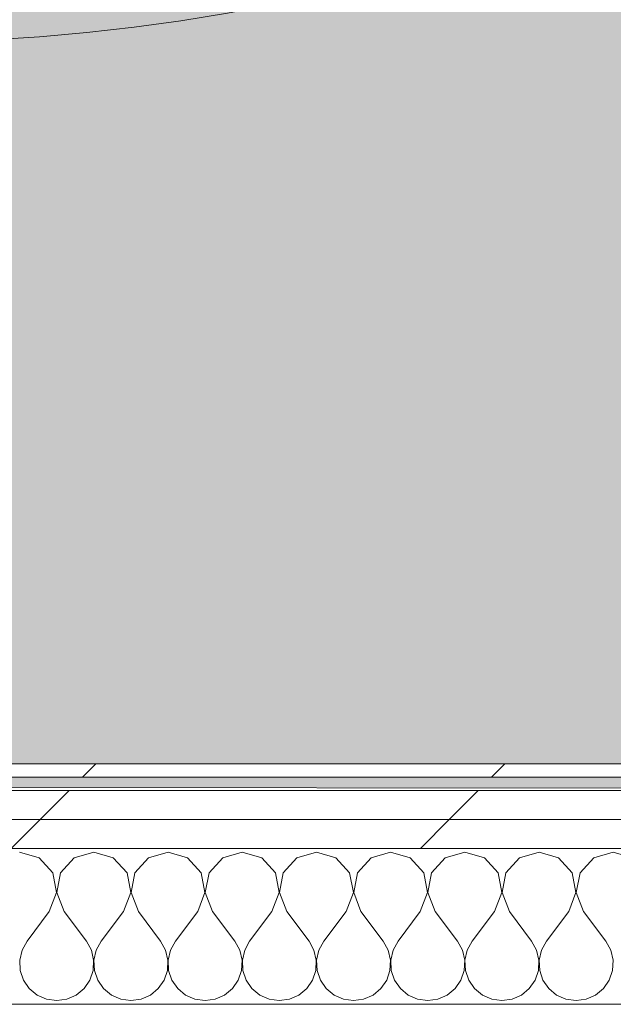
# Model space of a CAD drawing. Header units: millimetres. Extents: x -30280 to 19093, y -19284 to 4746.
# Tile 123 of 132: x -10583 to -10317, y -13783 to -13340. Entities that reach past the tile are written whole.
import ezdxf

# ---------------------------------------------------------------- set-up
doc = ezdxf.new("R2010")
doc.units = ezdxf.units.MM
doc.header["$MEASUREMENT"] = 0
doc.linetypes.add('Wipeout_Contour', pattern=[1000, 0, -1000])
for name, color, linetype in [('Nuevo_07_CR_Cel Ras pladur', 7, 'Continuous'), ('Nuevo_08_E_Envans secs', 7, 'Continuous'), ('Nuevo_Puertas Archicad', 7, 'Continuous')]:
    doc.layers.add(name, color=color, linetype=linetype)
for name, color, linetype, lineweight, true_color in [('Nuevo_07_CR_Cel Ras pladur_Pluma_Nº__102', 7, 'Continuous', 5, 0xcccccc), ('Nuevo_08_E_Envans secs_Pluma_Nº__102', 7, 'Continuous', 5, 0xcccccc), ('Nuevo_08_E_Envans secs_Pluma_Nº__171', 171, 'Continuous', 13, 0xaaaaff), ('Nuevo_08_E_Envans secs_Pluma_Nº__177', 7, 'Continuous', 15, 0xf7e046), ('Nuevo_Puertas Archicad_Pluma_Nº__3', 7, 'Continuous', 5, 0xa4a4a4)]:
    doc.layers.add(name, color=color, linetype=linetype, lineweight=lineweight, true_color=true_color)
doc.layers.add('Nuevo_08_E_Envans secs_Pluma_Nº__1', color=7, linetype='Continuous', lineweight=5)
pattern_1 = [(45, (0, 0), (-183.8478, 183.8478), [195, -65]), (45, (7e-14, 183.85), (-183.8478, 183.8478), [195, -65])]

# ---------------------------------------------------------------- blocks, each defined once
blk = doc.blocks.new('Forjado_1_1', base_point=(-28050.85, 1700.85))
at = {"layer": 'Nuevo_07_CR_Cel Ras pladur_Pluma_Nº__102', "linetype": 'Continuous', "lineweight": 0, "true_color": 0x333333}
h = blk.add_hatch(color=250, dxfattribs=at)
h.paths.add_polyline_path([(-28050.85, 1700.85), (-1702.11, 1700.85), (-1556.11, 1700.85), (-1556.11, -1703.98), (-1619.11, -1703.98), (-1619.11, -6940.7), (-1544.11, -6940.7), (-1544.11, -7505.7), (-1616.26, -7505.7), (-1616.05, -11923.98), (-1552.9, -11923.98), (-1552.9, -12503.98), (-2036.11, -12503.98), (-2036.11, -12340.7), (-6985.39, -12340.7), (-6985.39, -12549.28), (-7491.4, -12549.28), (-7491.4, -12393.7), (-10655.85, -12393.7), (-10657.1, -13685.07), (-1603.63, -13694.56), (-1609.23, -16937.98), (375.89, -16937.98), (375.89, -16738.98), (1128.89, -16738.98), (1128.89, -17066.98), (2622.91, -17066.98), (5778.89, -17066.98), (5778.89, -16738.98), (6378.89, -16738.98), (6378.89, -12488.98), (5778.89, -12488.98), (5763.89, -12069.98), (3832.9, -12069.98), (2768.91, -12069.98), (2768.91, -12619.14), (2622.91, -12619.14), (2622.91, -12069.98), (843.89, -12069.98), (843.89, -12503.98), (363.89, -12503.98), (363.89, -11923.98), (6641.89, -11923.98), (6627.87, -9203.97), (6003.89, -9207.42), (6010.89, -7490.7), (5790.89, -7490.7), (5790.89, -6940.7), (6010.89, -6940.7), (6010.89, -1710.7), (5770.89, -1710.7), (5770.89, 3861.73), (-28038.85, 3861.73)])
h.paths.add_polyline_path([(7.39, -9099.15), (-1192.61, -9099.15), (-1192.61, 1700.85), (7.39, 1700.85)], flags=0)
h.paths.add_polyline_path([(-1181.11, -11348.2), (-1181.11, -9848.2), (5718.89, -9848.2), (5718.89, -11348.2)], flags=0)
h.paths.add_polyline_path([(38, -16371.48), (-1162, -16371.48), (-1162, -12771.48), (38, -12771.48)], flags=0)
h.paths.add_polyline_path([(2309.36, -16371.48), (1109.36, -16371.48), (1109.36, -12771.48), (2309.36, -12771.48)], flags=0)
h.paths.add_polyline_path([(2226.83, -8799.15), (2226.83, 1400.85), (3726.83, 1400.85), (3726.83, -8799.15)], flags=0)
h.paths.add_polyline_path([(3832.9, -12471.48), (5032.9, -12471.48), (5032.9, -16671.48), (3832.9, -16671.48)], flags=0)
at = {"layer": 'Nuevo_07_CR_Cel Ras pladur_Pluma_Nº__102', "color": 254, "linetype": 'Continuous', "lineweight": 5, "true_color": 0xcccccc, "flags": 128}
blk.add_lwpolyline([(1128.89, -16738.98), (375.89, -16738.98), (375.89, -16937.98), (-1609.23, -16937.98), (-1603.63, -13694.56), (-10657.1, -13685.07), (-10655.85, -12393.7), (-7491.4, -12393.7), (-7491.4, -12549.28), (-6985.39, -12549.28), (-6985.39, -12340.7), (-2036.11, -12340.7), (-2036.11, -12503.98), (-1552.9, -12503.98), (-1552.9, -11923.98), (-1616.05, -11923.98), (-1616.26, -7505.7)], dxfattribs=at)
blk = doc.blocks.new('*X537')
at = {"layer": 'Nuevo_08_E_Envans secs_Pluma_Nº__102', "color": 254, "linetype": 'Continuous', "lineweight": 5, "true_color": 0xcccccc}
for p, q in [((-10574.57, -13716.72), (-10583.33, -13714.23)), ((-10568.43, -13723.44), (-10574.57, -13716.72)), ((-10558.76, -13716.72), (-10564.91, -13723.44)), ((-10550, -13714.23), (-10558.76, -13716.72)), ((-10541.24, -13716.72), (-10550, -13714.23)), ((-10535.09, -13723.44), (-10541.24, -13716.72)), ((-10525.43, -13716.72), (-10531.57, -13723.44)), ((-10516.67, -13714.23), (-10525.43, -13716.72)), ((-10507.9, -13716.72), (-10516.67, -13714.23)), ((-10501.76, -13723.44), (-10507.9, -13716.72)), ((-10492.1, -13716.72), (-10498.24, -13723.44)), ((-10483.33, -13714.23), (-10492.1, -13716.72)), ((-10474.57, -13716.72), (-10483.33, -13714.23)), ((-10468.43, -13723.44), (-10474.57, -13716.72)), ((-10458.76, -13716.72), (-10464.91, -13723.44)), ((-10450, -13714.23), (-10458.76, -13716.72)), ((-10441.24, -13716.72), (-10450, -13714.23)), ((-10435.09, -13723.44), (-10441.24, -13716.72)), ((-10425.43, -13716.72), (-10431.57, -13723.44)), ((-10416.67, -13714.23), (-10425.43, -13716.72)), ((-10407.9, -13716.72), (-10416.67, -13714.23)), ((-10401.76, -13723.44), (-10407.9, -13716.72)), ((-10392.1, -13716.72), (-10398.24, -13723.44)), ((-10383.33, -13714.23), (-10392.1, -13716.72)), ((-10374.57, -13716.72), (-10383.33, -13714.23)), ((-10368.43, -13723.44), (-10374.57, -13716.72)), ((-10358.76, -13716.72), (-10364.91, -13723.44)), ((-10350, -13714.23), (-10358.76, -13716.72)), ((-10341.24, -13716.72), (-10350, -13714.23)), ((-10335.09, -13723.44), (-10341.24, -13716.72)), ((-10325.43, -13716.72), (-10331.57, -13723.44)), ((-10316.67, -13714.23), (-10325.43, -13716.72)), ((-10307.9, -13716.72), (-10316.67, -13714.23)), ((-10566.73, -13732.39), (-10568.43, -13723.44)), ((-10564.91, -13723.44), (-10566.6, -13732.39)), ((-10533.4, -13732.39), (-10535.09, -13723.44)), ((-10531.57, -13723.44), (-10533.27, -13732.39)), ((-10500.07, -13732.39), (-10501.76, -13723.44)), ((-10498.24, -13723.44), (-10499.93, -13732.39)), ((-10466.73, -13732.39), (-10468.43, -13723.44)), ((-10464.91, -13723.44), (-10466.6, -13732.39)), ((-10433.4, -13732.39), (-10435.09, -13723.44)), ((-10431.57, -13723.44), (-10433.27, -13732.39)), ((-10400.07, -13732.39), (-10401.76, -13723.44)), ((-10398.24, -13723.44), (-10399.93, -13732.39)), ((-10366.73, -13732.39), (-10368.43, -13723.44)), ((-10364.91, -13723.44), (-10366.6, -13732.39)), ((-10333.4, -13732.39), (-10335.09, -13723.44)), ((-10331.57, -13723.44), (-10333.27, -13732.39)), ((-10570, -13740.89), (-10566.73, -13732.39)), ((-10566.6, -13732.39), (-10563.33, -13740.89)), ((-10536.67, -13740.89), (-10533.4, -13732.39)), ((-10533.27, -13732.39), (-10530, -13740.89)), ((-10503.33, -13740.89), (-10500.07, -13732.39)), ((-10499.93, -13732.39), (-10496.67, -13740.89)), ((-10470, -13740.89), (-10466.73, -13732.39)), ((-10466.6, -13732.39), (-10463.33, -13740.89)), ((-10436.67, -13740.89), (-10433.4, -13732.39)), ((-10433.27, -13732.39), (-10430, -13740.89)), ((-10403.33, -13740.89), (-10400.07, -13732.39)), ((-10399.93, -13732.39), (-10396.67, -13740.89)), ((-10370, -13740.89), (-10366.73, -13732.39)), ((-10366.6, -13732.39), (-10363.33, -13740.89)), ((-10336.67, -13740.89), (-10333.4, -13732.39)), ((-10333.27, -13732.39), (-10330, -13740.89)), ((-10570, -13740.89), (-10580, -13754.23)), ((-10563.33, -13740.89), (-10553.33, -13754.23)), ((-10536.67, -13740.89), (-10546.67, -13754.23)), ((-10530, -13740.89), (-10520, -13754.23)), ((-10503.33, -13740.89), (-10513.33, -13754.23)), ((-10496.67, -13740.89), (-10486.67, -13754.23)), ((-10470, -13740.89), (-10480, -13754.23)), ((-10463.33, -13740.89), (-10453.33, -13754.23)), ((-10436.67, -13740.89), (-10446.67, -13754.23)), ((-10430, -13740.89), (-10420, -13754.23)), ((-10403.33, -13740.89), (-10413.33, -13754.23)), ((-10396.67, -13740.89), (-10386.67, -13754.23)), ((-10370, -13740.89), (-10380, -13754.23)), ((-10363.33, -13740.89), (-10353.33, -13754.23)), ((-10336.67, -13740.89), (-10346.67, -13754.23)), ((-10330, -13740.89), (-10320, -13754.23)), ((-10580, -13754.23), (-10582.23, -13758.25)), ((-10551.11, -13758.25), (-10553.33, -13754.23)), ((-10546.67, -13754.23), (-10548.89, -13758.25)), ((-10517.77, -13758.25), (-10520, -13754.23)), ((-10513.33, -13754.23), (-10515.56, -13758.25)), ((-10484.44, -13758.25), (-10486.67, -13754.23)), ((-10480, -13754.23), (-10482.23, -13758.25)), ((-10451.11, -13758.25), (-10453.33, -13754.23)), ((-10446.67, -13754.23), (-10448.89, -13758.25)), ((-10417.77, -13758.25), (-10420, -13754.23)), ((-10413.33, -13754.23), (-10415.56, -13758.25)), ((-10384.44, -13758.25), (-10386.67, -13754.23)), ((-10380, -13754.23), (-10382.23, -13758.25)), ((-10351.11, -13758.25), (-10353.33, -13754.23)), ((-10346.67, -13754.23), (-10348.89, -13758.25)), ((-10317.77, -13758.25), (-10320, -13754.23)), ((-10582.23, -13758.25), (-10583.27, -13762.73)), ((-10550.07, -13762.73), (-10551.11, -13758.25)), ((-10548.89, -13758.25), (-10549.93, -13762.73)), ((-10516.73, -13762.73), (-10517.77, -13758.25)), ((-10515.56, -13758.25), (-10516.6, -13762.73)), ((-10483.4, -13762.73), (-10484.44, -13758.25)), ((-10482.23, -13758.25), (-10483.27, -13762.73)), ((-10450.07, -13762.73), (-10451.11, -13758.25)), ((-10448.89, -13758.25), (-10449.93, -13762.73)), ((-10416.73, -13762.73), (-10417.77, -13758.25)), ((-10415.56, -13758.25), (-10416.6, -13762.73)), ((-10383.4, -13762.73), (-10384.44, -13758.25)), ((-10382.23, -13758.25), (-10383.27, -13762.73)), ((-10350.07, -13762.73), (-10351.11, -13758.25)), ((-10348.89, -13758.25), (-10349.93, -13762.73)), ((-10316.73, -13762.73), (-10317.77, -13758.25)), ((-10583.27, -13762.73), (-10583.04, -13767.32)), ((-10550.29, -13767.32), (-10550.07, -13762.73)), ((-10549.93, -13762.73), (-10549.71, -13767.32)), ((-10516.96, -13767.32), (-10516.73, -13762.73)), ((-10516.6, -13762.73), (-10516.38, -13767.32)), ((-10483.62, -13767.32), (-10483.4, -13762.73)), ((-10483.27, -13762.73), (-10483.04, -13767.32)), ((-10450.29, -13767.32), (-10450.07, -13762.73)), ((-10449.93, -13762.73), (-10449.71, -13767.32)), ((-10416.96, -13767.32), (-10416.73, -13762.73)), ((-10416.6, -13762.73), (-10416.38, -13767.32)), ((-10383.62, -13767.32), (-10383.4, -13762.73)), ((-10383.27, -13762.73), (-10383.04, -13767.32)), ((-10350.29, -13767.32), (-10350.07, -13762.73)), ((-10349.93, -13762.73), (-10349.71, -13767.32)), ((-10316.96, -13767.32), (-10316.73, -13762.73)), ((-10583.04, -13767.32), (-10581.57, -13771.68)), ((-10551.76, -13771.68), (-10550.29, -13767.32)), ((-10549.71, -13767.32), (-10548.24, -13771.68)), ((-10518.43, -13771.68), (-10516.96, -13767.32)), ((-10516.38, -13767.32), (-10514.91, -13771.68)), ((-10485.09, -13771.68), (-10483.62, -13767.32)), ((-10483.04, -13767.32), (-10481.57, -13771.68)), ((-10451.76, -13771.68), (-10450.29, -13767.32)), ((-10449.71, -13767.32), (-10448.24, -13771.68)), ((-10418.43, -13771.68), (-10416.96, -13767.32)), ((-10416.38, -13767.32), (-10414.91, -13771.68)), ((-10385.09, -13771.68), (-10383.62, -13767.32)), ((-10383.04, -13767.32), (-10381.57, -13771.68)), ((-10351.76, -13771.68), (-10350.29, -13767.32)), ((-10349.71, -13767.32), (-10348.24, -13771.68)), ((-10318.43, -13771.68), (-10316.96, -13767.32)), ((-10581.57, -13771.68), (-10578.97, -13775.47)), ((-10554.36, -13775.47), (-10551.76, -13771.68)), ((-10548.24, -13771.68), (-10545.64, -13775.47)), ((-10521.03, -13775.47), (-10518.43, -13771.68)), ((-10514.91, -13771.68), (-10512.3, -13775.47)), ((-10487.7, -13775.47), (-10485.09, -13771.68)), ((-10481.57, -13771.68), (-10478.97, -13775.47)), ((-10454.36, -13775.47), (-10451.76, -13771.68)), ((-10448.24, -13771.68), (-10445.64, -13775.47)), ((-10421.03, -13775.47), (-10418.43, -13771.68)), ((-10414.91, -13771.68), (-10412.3, -13775.47)), ((-10387.7, -13775.47), (-10385.09, -13771.68)), ((-10381.57, -13771.68), (-10378.97, -13775.47)), ((-10354.36, -13775.47), (-10351.76, -13771.68)), ((-10348.24, -13771.68), (-10345.64, -13775.47)), ((-10321.03, -13775.47), (-10318.43, -13771.68)), ((-10578.97, -13775.47), (-10575.43, -13778.4)), ((-10575.43, -13778.4), (-10571.22, -13780.26)), ((-10562.11, -13780.26), (-10557.9, -13778.4)), ((-10557.9, -13778.4), (-10554.36, -13775.47)), ((-10545.64, -13775.47), (-10542.1, -13778.4)), ((-10542.1, -13778.4), (-10537.89, -13780.26)), ((-10528.78, -13780.26), (-10524.57, -13778.4)), ((-10524.57, -13778.4), (-10521.03, -13775.47)), ((-10512.3, -13775.47), (-10508.76, -13778.4)), ((-10508.76, -13778.4), (-10504.55, -13780.26)), ((-10495.45, -13780.26), (-10491.24, -13778.4)), ((-10491.24, -13778.4), (-10487.7, -13775.47)), ((-10478.97, -13775.47), (-10475.43, -13778.4)), ((-10475.43, -13778.4), (-10471.22, -13780.26)), ((-10462.11, -13780.26), (-10457.9, -13778.4)), ((-10457.9, -13778.4), (-10454.36, -13775.47)), ((-10445.64, -13775.47), (-10442.1, -13778.4)), ((-10442.1, -13778.4), (-10437.89, -13780.26)), ((-10428.78, -13780.26), (-10424.57, -13778.4)), ((-10424.57, -13778.4), (-10421.03, -13775.47)), ((-10412.3, -13775.47), (-10408.76, -13778.4)), ((-10408.76, -13778.4), (-10404.55, -13780.26)), ((-10395.45, -13780.26), (-10391.24, -13778.4)), ((-10391.24, -13778.4), (-10387.7, -13775.47)), ((-10378.97, -13775.47), (-10375.43, -13778.4)), ((-10375.43, -13778.4), (-10371.22, -13780.26)), ((-10362.11, -13780.26), (-10357.9, -13778.4)), ((-10357.9, -13778.4), (-10354.36, -13775.47)), ((-10345.64, -13775.47), (-10342.1, -13778.4)), ((-10342.1, -13778.4), (-10337.89, -13780.26)), ((-10328.78, -13780.26), (-10324.57, -13778.4)), ((-10324.57, -13778.4), (-10321.03, -13775.47)), ((-10571.22, -13780.26), (-10566.67, -13780.89)), ((-10566.67, -13780.89), (-10562.11, -13780.26)), ((-10537.89, -13780.26), (-10533.33, -13780.89)), ((-10533.33, -13780.89), (-10528.78, -13780.26)), ((-10504.55, -13780.26), (-10500, -13780.89)), ((-10500, -13780.89), (-10495.45, -13780.26)), ((-10471.22, -13780.26), (-10466.67, -13780.89)), ((-10466.67, -13780.89), (-10462.11, -13780.26)), ((-10437.89, -13780.26), (-10433.33, -13780.89)), ((-10433.33, -13780.89), (-10428.78, -13780.26)), ((-10404.55, -13780.26), (-10400, -13780.89)), ((-10400, -13780.89), (-10395.45, -13780.26)), ((-10371.22, -13780.26), (-10366.67, -13780.89)), ((-10366.67, -13780.89), (-10362.11, -13780.26)), ((-10337.89, -13780.26), (-10333.33, -13780.89)), ((-10333.33, -13780.89), (-10328.78, -13780.26))]:
    blk.add_line(p, q, dxfattribs=at)
blk = doc.blocks.new('Muro_76_1', base_point=(-1686.99, -13808.56))
at = {"layer": 'Nuevo_08_E_Envans secs_Pluma_Nº__1', "color": 7, "linetype": 'Continuous', "lineweight": 5}
blk.add_line((-9476.74, -13782.56), (-10665.03, -13782.56), dxfattribs=at)
at = {"color": 254, "linetype": 'Wipeout_Contour', "lineweight": 0, "ltscale": 67936.984689}
blk.add_wipeout([(-10639.87, -13674.56), (-10639.88, -13680.56), (-9476.74, -13680.56), (-9476.74, -13674.56)], dxfattribs=at).dxf.layer = 'Nuevo_08_E_Envans secs'
at = {"color": 254, "linetype": 'Wipeout_Contour', "lineweight": 0, "ltscale": 68001.704095}
blk.add_wipeout([(-10651.89, -13686.56), (-10651.91, -13699.56), (-9476.74, -13699.56), (-9476.74, -13686.56)], dxfattribs=at).dxf.layer = 'Nuevo_08_E_Envans secs'
at = {"layer": 'Nuevo_08_E_Envans secs_Pluma_Nº__171', "linetype": 'Continuous', "lineweight": 13, "true_color": 0xaaaaff}
h = blk.add_hatch(dxfattribs=at)
h.set_pattern_fill('Panellat_HPL_0001', color=161, style=0, pattern_type=2)
h.set_pattern_definition(pattern_1)
h.paths.add_polyline_path([(-10639.87, -13674.56), (-10639.88, -13680.56), (-9476.74, -13680.56), (-9476.74, -13674.56)])
at = {"layer": 'Nuevo_08_E_Envans secs_Pluma_Nº__177', "linetype": 'Continuous', "lineweight": 15, "true_color": 0xf7e046}
h = blk.add_hatch(dxfattribs=at)
h.set_pattern_fill('Panellat_HPL_0001', color=53, style=0, pattern_type=2)
h.set_pattern_definition(pattern_1)
h.paths.add_polyline_path([(-10651.89, -13686.56), (-10651.91, -13699.56), (-9476.74, -13699.56), (-9476.74, -13686.56)])
at = {"layer": 'Nuevo_08_E_Envans secs_Pluma_Nº__1', "color": 7, "linetype": 'Continuous', "lineweight": 5}
for p, q in [((-9476.74, -13680.56), (-10645.88, -13680.56)), ((-9476.74, -13686.56), (-10651.89, -13686.56))]:
    blk.add_line(p, q, dxfattribs=at)
at = {"layer": 'Nuevo_08_E_Envans secs_Pluma_Nº__1', "color": 7, "linetype": 'Continuous', "lineweight": 5, "flags": 128}
blk.add_lwpolyline([(-9476.74, -13674.56), (-10639.87, -13674.56)], dxfattribs=at)
at = {"color": 254, "linetype": 'Wipeout_Contour', "lineweight": 0, "ltscale": 68059.596398}
blk.add_wipeout([(-10664.91, -13699.56), (-10664.93, -13712.56), (-9476.74, -13712.56), (-9476.74, -13699.56)], dxfattribs=at).dxf.layer = 'Nuevo_08_E_Envans secs'
at = {"layer": 'Nuevo_08_E_Envans secs_Pluma_Nº__177', "linetype": 'Continuous', "lineweight": 15, "true_color": 0xf7e046}
h = blk.add_hatch(dxfattribs=at)
h.set_pattern_fill('Panellat_HPL_0001', color=53, style=0, pattern_type=2)
h.set_pattern_definition(pattern_1)
h.paths.add_polyline_path([(-10664.91, -13699.56), (-10664.93, -13712.56), (-9476.74, -13712.56), (-9476.74, -13699.56)])
at = {"layer": 'Nuevo_08_E_Envans secs_Pluma_Nº__1', "color": 7, "linetype": 'Continuous', "lineweight": 5}
for p, q in [((-9476.74, -13699.56), (-10664.91, -13699.56)), ((-9476.74, -13712.56), (-10677.93, -13712.56))]:
    blk.add_line(p, q, dxfattribs=at)
at = {"layer": 'Nuevo_08_E_Envans secs', "color": 7, "lineweight": 20}
blk.add_blockref('*X537', (0, 0), dxfattribs=at)
blk = doc.blocks.new('Puerta 27_9')
at = {"layer": 'Nuevo_Puertas Archicad_Pluma_Nº__3', "color": 253, "linetype": 'Continuous', "lineweight": 5, "true_color": 0xa4a4a4}
blk.add_arc((422, 0), 844, 90, 180, dxfattribs=at)
blk = doc.blocks.new('Muro_125_1', base_point=(-10640.07, -13808.56))
at = {"layer": 'Nuevo_Puertas Archicad', "color": 253, "linetype": 'Continuous', "lineweight": 5, "true_color": 0xa4a4a6, "xscale": -1, "zscale": 1000, "rotation": 269.9153114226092}
blk.add_blockref('Puerta 27_9', (-10638.77, -12928.23), dxfattribs=at)

msp = doc.modelspace()

# ---------------------------------------------------------------- block references
at = {"layer": 'Nuevo_07_CR_Cel Ras pladur', "color": 254, "linetype": 'Continuous', "lineweight": 5, "true_color": 0xcccccc}
msp.add_blockref('Forjado_1_1', (-28050.85, 1700.85), dxfattribs=at)

# ---------------------------------------------------------------- next in the draw order: block references
at = {"layer": 'Nuevo_08_E_Envans secs', "color": 7, "lineweight": 20}
msp.add_blockref('Muro_76_1', (-1686.99, -13808.56), dxfattribs=at)

# ---------------------------------------------------------------- next in the draw order: block references
msp.add_blockref('Muro_125_1', (-10640.07, -13808.56), dxfattribs=at)

doc.saveas('drawing.dxf')
